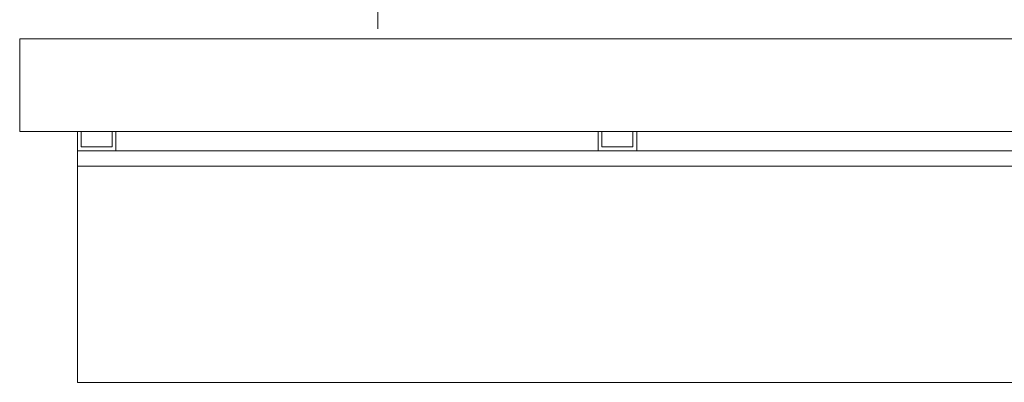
# Model space of a CAD drawing. Header units: millimetres. Extents: x -84458 to 77911, y -55868 to -29230.
# Tile 19 of 103: x 67308 to 67436, y -32877 to -32830. Entities that reach past the tile are written whole.
import ezdxf

# ---------------------------------------------------------------- set-up
doc = ezdxf.new("R2010")
doc.units = ezdxf.units.MM
doc.layers.add('CIENKA', color=7, linetype='Continuous', lineweight=20)

msp = doc.modelspace()

# ---------------------------------------------------------------- linework, layer by layer
at = {"layer": 'CIENKA'}
for p, q in [((67354.39, -32751.44), (67354.39, -32831.44)), ((67468.22, -32832.73), (67307.97, -32832.73)), ((67307.97, -32832.73), (67307.97, -32844.73)), ((67307.97, -32844.73), (67456.22, -32844.73)), ((67315.45, -32847.23), (67315.45, -32844.73)), ((67315.45, -32844.73), (67315.95, -32844.73)), ((67315.95, -32844.73), (67315.95, -32846.73)), ((67319.95, -32846.73), (67319.95, -32844.73)), ((67319.95, -32844.73), (67320.45, -32844.73)), ((67320.45, -32844.73), (67320.45, -32847.23)), ((67382.95, -32844.73), (67383.45, -32844.73)), ((67382.95, -32847.23), (67382.95, -32844.73)), ((67383.45, -32844.73), (67383.45, -32846.73)), ((67387.45, -32844.73), (67387.95, -32844.73)), ((67387.45, -32846.73), (67387.45, -32844.73)), ((67387.95, -32844.73), (67387.95, -32847.23)), ((67455.45, -32847.23), (67315.45, -32847.23)), ((67315.45, -32847.23), (67315.45, -32877.23)), ((67315.45, -32847.23), (67315.45, -32849.23)), ((67320.45, -32847.23), (67315.45, -32847.23)), ((67315.95, -32846.73), (67319.95, -32846.73)), ((67387.95, -32847.23), (67382.95, -32847.23)), ((67383.45, -32846.73), (67387.45, -32846.73)), ((67315.45, -32849.23), (67455.45, -32849.23)), ((67315.45, -32877.23), (67455.45, -32877.23))]:
    msp.add_line(p, q, dxfattribs=at)

doc.saveas('drawing.dxf')
